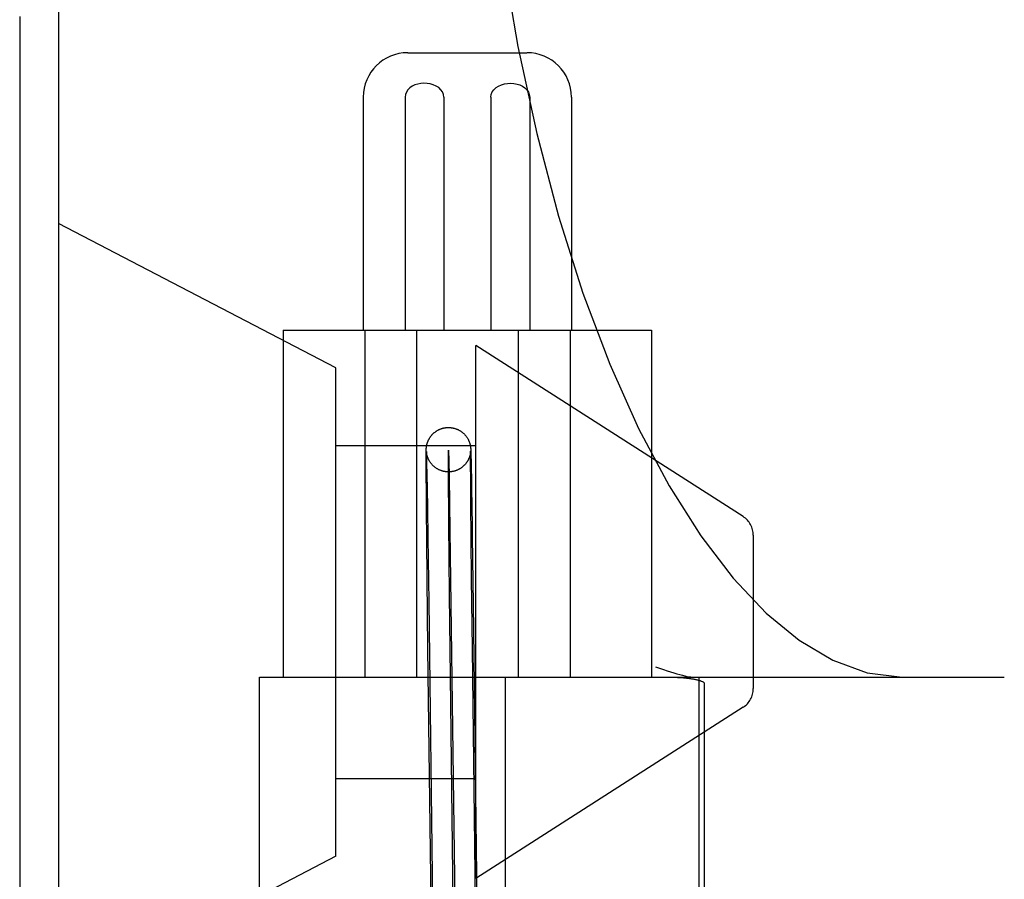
# Model space of a CAD drawing. Header units: inches. Extents: x 0 to 184, y 0 to 119.
# Tile 101 of 113: x 110.15 to 110.594, y 40.532 to 40.92. Entities that reach past the tile are written whole.
import ezdxf

# ---------------------------------------------------------------- set-up
doc = ezdxf.new("R2010")
doc.units = ezdxf.units.IN
doc.header["$LTSCALE"] = 10.121375
doc.header["$MEASUREMENT"] = 0
doc.linetypes.add('HIDDEN', pattern=[0.2, 0.1, -0.1])
doc.layers.add('DEFAULT_2', color=8, linetype='HIDDEN')

msp = doc.modelspace()

# ---------------------------------------------------------------- linework, layer by layer
at = {"layer": 'DEFAULT_2', "color": 8, "linetype": 'HIDDEN'}
for p, q in [((110.1674801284, 43.4031492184), (110.1674801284, 37.9026452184)), ((110.1499801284, 40.9209733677), (110.1499801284, 39.9509733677)), ((110.3248918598, 40.9047233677), (110.3784414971, 40.9047233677)), ((110.3047916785, 40.8847233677), (110.3047916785, 40.7797233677)), ((110.3235842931, 40.8847233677), (110.3235842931, 40.7797233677)), ((110.3410482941, 40.8847233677), (110.3410482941, 40.7797233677)), ((110.3622850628, 40.8847233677), (110.3622850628, 40.7797233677)), ((110.3797490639, 40.8847233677), (110.3797490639, 40.7797233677)), ((110.3985416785, 40.8847233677), (110.3985416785, 40.7797233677)), ((110.2924801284, 40.7628502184), (110.1674801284, 40.8278502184)), ((110.2686666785, 40.7797233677), (110.2686666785, 40.6234733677)), ((110.268678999, 40.7797233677), (110.4346543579, 40.7797233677)), ((110.3054319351, 40.7797233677), (110.3054319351, 40.6234733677)), ((110.328725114, 40.7797233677), (110.328725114, 40.6234733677)), ((110.3746082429, 40.7797233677), (110.3746082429, 40.6234733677)), ((110.3979014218, 40.7797233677), (110.3979014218, 40.6234733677)), ((110.4346666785, 40.7797233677), (110.4346666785, 40.6234733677)), ((110.3554801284, 40.5328502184), (110.3554801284, 40.7728502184)), ((110.4758706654, 40.6958002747), (110.3554801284, 40.7728502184)), ((110.2924801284, 40.5428502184), (110.2924801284, 40.7628502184)), ((110.2924801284, 40.7278502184), (110.3554801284, 40.7278502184)), ((110.3331237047, 40.7245719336), (110.3331293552, 40.7251733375)), ((110.3331293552, 40.7251733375), (110.3331341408, 40.7254981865)), ((110.3331341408, 40.7254981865), (110.333137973, 40.7256928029)), ((110.333137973, 40.7256928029), (110.3331421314, 40.7258609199)), ((110.3331421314, 40.7258609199), (110.3331467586, 40.7260115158)), ((110.3331467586, 40.7260115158), (110.3331502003, 40.7261056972)), ((110.3331502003, 40.7261056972), (110.3331540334, 40.7261974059)), ((110.3331540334, 40.7261974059), (110.333158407, 40.7262891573)), ((110.333158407, 40.7262891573), (110.3331634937, 40.7263829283)), ((110.3331634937, 40.7263829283), (110.3331694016, 40.7264789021)), ((110.3331694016, 40.7264789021), (110.333176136, 40.7265758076)), ((110.3531025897, 40.7270282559), (110.3531131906, 40.7269341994)), ((110.3531131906, 40.7269341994), (110.3531225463, 40.7268445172)), ((110.3531255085, 40.7251547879), (110.3531208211, 40.7250895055)), ((110.3531225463, 40.7268445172), (110.3531310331, 40.7267565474)), ((110.3531292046, 40.7252125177), (110.3531255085, 40.7251547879)), ((110.3531272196, 40.7248753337), (110.3531307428, 40.7251286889)), ((110.3531319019, 40.7252600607), (110.3531292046, 40.7252125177)), ((110.3531307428, 40.7251286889), (110.3531328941, 40.7252419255)), ((110.3531310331, 40.7267565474), (110.353138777, 40.7266695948)), ((110.3531336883, 40.7252957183), (110.3531319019, 40.7252600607)), ((110.3531328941, 40.7252419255), (110.3531339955, 40.7252892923)), ((110.3531347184, 40.7253190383), (110.3531342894, 40.7253089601)), ((110.3531344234, 40.7253056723), (110.3531347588, 40.7253176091)), ((110.3531351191, 40.7253292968), (110.3531349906, 40.7253258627)), ((110.353138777, 40.7266695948), (110.3531457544, 40.72658465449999)), ((110.3531457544, 40.72658465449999), (110.3531521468, 40.7265002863)), ((110.3531521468, 40.7265002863), (110.3531581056, 40.7264150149)), ((110.3531581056, 40.7264150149), (110.3531637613, 40.7263272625)), ((110.3531637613, 40.7263272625), (110.3531691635, 40.7262364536)), ((110.3531691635, 40.7262364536), (110.3531768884, 40.7260934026)), ((110.3531768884, 40.7260934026), (110.3531844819, 40.7259364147)), ((110.3531844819, 40.7259364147), (110.3531952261, 40.7256854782)), ((110.3531952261, 40.7256854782), (110.3532076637, 40.7253537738)), ((110.3532076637, 40.7253537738), (110.3532273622, 40.724746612)), ((110.3331191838, 40.7235833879), (110.3331237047, 40.7245719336)), ((110.3331195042, 40.72091809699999), (110.3331191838, 40.7235833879)), ((110.3331599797, 40.7122833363), (110.3331195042, 40.72091809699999)), ((110.3332033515, 40.7250705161), (110.3332026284, 40.7250812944)), ((110.3332027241, 40.7250771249), (110.3332052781, 40.7250245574)), ((110.3332052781, 40.7250245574), (110.3332094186, 40.7249298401)), ((110.333212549, 40.7249534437), (110.3332085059, 40.7250016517)), ((110.3332094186, 40.7249298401), (110.3332178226, 40.7247122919)), ((110.3332177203, 40.7248965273), (110.333212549, 40.7249534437)), ((110.3332241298, 40.7248314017), (110.3332177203, 40.7248965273)), ((110.3332178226, 40.7247122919), (110.3332303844, 40.7243399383)), ((110.3332319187, 40.724758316), (110.3332241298, 40.7248314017)), ((110.3332303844, 40.7243399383), (110.3332536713, 40.723539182)), ((110.3332408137, 40.7246810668), (110.3332319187, 40.724758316)), ((110.3332506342, 40.7246017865), (110.3332408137, 40.7246810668)), ((110.3332536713, 40.723539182), (110.3333088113, 40.7212537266)), ((110.3333088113, 40.7212537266), (110.3334633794, 40.7132190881)), ((110.3531011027, 40.7248667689), (110.353092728, 40.7247872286)), ((110.3531085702, 40.7249439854), (110.3531011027, 40.7248667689)), ((110.3531151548, 40.7250186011), (110.3531085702, 40.7249439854)), ((110.3531208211, 40.7250895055), (110.3531151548, 40.7250186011)), ((110.3531185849, 40.7233001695), (110.3531233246, 40.72444745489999)), ((110.3531199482, 40.7207354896), (110.3531185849, 40.7233001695)), ((110.3531690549, 40.7109517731), (110.3531199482, 40.7207354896)), ((110.3531233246, 40.72444745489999), (110.3531272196, 40.7248753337)), ((110.3532273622, 40.724746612), (110.3532612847, 40.7235091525)), ((110.3532612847, 40.7235091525), (110.3533331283, 40.7203287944)), ((110.3533331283, 40.7203287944), (110.3535227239, 40.7099073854)), ((110.333181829, 40.7090192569), (110.3331599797, 40.7122833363)), ((110.3334633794, 40.7132190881), (110.3335276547, 40.7094445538)), ((110.3434577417, 40.713628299), (110.3438324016, 40.6895839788)), ((110.33319704, 40.7069117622), (110.333181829, 40.7090192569)), ((110.3335276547, 40.7094445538), (110.3335729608, 40.7066750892)), ((110.3531875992, 40.7082789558), (110.3531690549, 40.7109517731)), ((110.3532033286, 40.7061442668), (110.3531875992, 40.7082789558)), ((110.3535227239, 40.7099073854), (110.3535568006, 40.7078350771)), ((110.3535568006, 40.7078350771), (110.3535918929, 40.7056535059)), ((110.3332138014, 40.7046958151), (110.33319704, 40.7069117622)), ((110.3332258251, 40.7031597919), (110.3332138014, 40.7046958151)), ((110.333245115, 40.7007700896), (110.3332258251, 40.7031597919)), ((110.3335729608, 40.7066750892), (110.3335963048, 40.7052171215)), ((110.3335963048, 40.7052171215), (110.33363214, 40.70294134)), ((110.33363214, 40.70294134), (110.3336565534, 40.7013663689)), ((110.3532146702, 40.7046609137), (110.3532033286, 40.7061442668)), ((110.3532329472, 40.702348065), (110.3532146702, 40.7046609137)), ((110.3535918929, 40.7056535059), (110.3536279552, 40.7033655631)), ((110.3536279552, 40.7033655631), (110.3536525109, 40.7017827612)), ((110.3332587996, 40.6991212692), (110.333245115, 40.7007700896)), ((110.3332731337, 40.6974290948), (110.3332587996, 40.6991212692)), ((110.3336565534, 40.7013663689), (110.3336813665, 40.6997463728)), ((110.3336813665, 40.6997463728), (110.3337065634, 40.698082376)), ((110.3532459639, 40.7007490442), (110.3532329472, 40.702348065)), ((110.3532596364, 40.6991055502), (110.3532459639, 40.7007490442)), ((110.3532739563, 40.697418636), (110.3532596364, 40.6991055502)), ((110.3536525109, 40.7017827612), (110.3536774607, 40.7001550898)), ((110.3536774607, 40.7001550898), (110.3537027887, 40.6984835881)), ((110.3333117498, 40.6930160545), (110.3332958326, 40.6948118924)), ((110.3337065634, 40.698082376), (110.3337321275, 40.6963754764)), ((110.3532889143, 40.6956893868), (110.3532739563, 40.697418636)), ((110.3537027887, 40.6984835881), (110.3537284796, 40.6967692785)), ((110.3537676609, 40.6941199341), (110.3537941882, 40.6923033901)), ((110.3333282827, 40.6911807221), (110.3333117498, 40.6930160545)), ((110.3337711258, 40.6937370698), (110.3337975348, 40.6919277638)), ((110.3436361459, 40.6603674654), (110.3433139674, 40.6928129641)), ((110.3533290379, 40.6911884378), (110.3533125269, 40.6930185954)), ((110.3335589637, 40.6676292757), (110.3333814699, 40.6854493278)), ((110.3338785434, 40.6862708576), (110.3342646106, 40.6573907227)), ((110.3438324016, 40.6895839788), (110.3442784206, 40.6563671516)), ((110.3533729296, 40.6864480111), (110.3533549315, 40.6883717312)), ((110.3538755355, 40.6866250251), (110.3542776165, 40.6564939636)), ((110.4804801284, 40.6873775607), (110.4804801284, 40.618322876)), ((110.3339048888, 40.6362196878), (110.3335589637, 40.6676292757)), ((110.3539043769, 40.6363797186), (110.3535593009, 40.6677008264)), ((110.3440529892, 40.6237296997), (110.3436361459, 40.6603674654)), ((110.3342646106, 40.6573907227), (110.3360506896, 40.5165505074)), ((110.3442784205, 40.6563671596), (110.3460498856, 40.5166773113)), ((110.3542776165, 40.6564939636), (110.3560490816, 40.5168041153)), ((110.3361117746, 40.4608349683), (110.3339048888, 40.6362196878)), ((110.3561101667, 40.4610885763), (110.3539043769, 40.6363797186)), ((110.2579988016, 40.2484733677), (110.2579988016, 40.6234733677)), ((110.2580098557, 40.6234733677), (110.5935604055, 40.6234733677)), ((110.3461109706, 40.4609617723), (110.3440529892, 40.6237296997)), ((110.3688122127, 40.2484733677), (110.3688122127, 40.6234733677)), ((110.4558754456, 40.6234439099), (110.4558754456, 40.2485028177)), ((110.458460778, 40.2513715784), (110.458460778, 40.6205751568)), ((110.4758706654, 40.609900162), (110.3554801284, 40.5328502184)), ((110.2924801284, 40.5778502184), (110.3554801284, 40.5778502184)), ((110.2924801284, 40.5428502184), (110.1674801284, 40.4778502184))]:
    msp.add_line(p, q, dxfattribs=at)
for points in [[(110.3545174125, 41.1234733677), (110.3553314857, 41.078804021), (110.3577642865, 41.0345184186), (110.3617920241, 40.9909563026), (110.3673721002, 40.9484912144), (110.3744457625, 40.9074720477), (110.3829345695, 40.8682466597), (110.392743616, 40.8311363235), (110.403755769, 40.7964541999), (110.415834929, 40.7644824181), (110.4288273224, 40.735465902), (110.4425452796, 40.7096380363), (110.4568279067, 40.6871066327), (110.4714177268, 40.6680571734), (110.4862795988, 40.6523468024), (110.5011962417, 40.6400642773), (110.5163095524, 40.6310553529), (110.5318238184, 40.6254020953), (110.5474967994, 40.6234733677)], [(110.3410482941, 40.8847233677), (110.3408821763, 40.8859186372), (110.3404414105, 40.8870254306), (110.339701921, 40.8880615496), (110.3387359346, 40.8889735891), (110.3375947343, 40.8897108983), (110.3363170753, 40.8902830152), (110.3349456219, 40.890681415), (110.3335199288, 40.89090963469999), (110.3320848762, 40.8909660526), (110.3306671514, 40.8908576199), (110.3293004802, 40.8905898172), (110.3280086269, 40.8901654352), (110.3268140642, 40.8895864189), (110.3257543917, 40.888860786), (110.3248607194, 40.8879887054), (110.3241749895, 40.8869956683), (110.323756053, 40.8859104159), (110.3235842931, 40.8847233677)], [(110.3622850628, 40.8847233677), (110.3624511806, 40.8859186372), (110.3628919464, 40.8870254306), (110.3636314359, 40.8880615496), (110.3645974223, 40.8889735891), (110.3657386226, 40.8897108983), (110.3670162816, 40.8902830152), (110.368387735, 40.890681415), (110.3698134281, 40.89090963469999), (110.3712484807, 40.8909660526), (110.3726662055, 40.8908576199), (110.3740328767, 40.8905898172), (110.37532473, 40.8901654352), (110.3765192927, 40.8895864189), (110.3775789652, 40.888860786), (110.3784726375, 40.8879887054), (110.3791583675, 40.8869956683), (110.3795773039, 40.8859104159), (110.3797490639, 40.8847233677)], [(110.333176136, 40.7265758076), (110.3331837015, 40.7266729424), (110.3331877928, 40.7267214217), (110.3331920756, 40.7267696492), (110.3331965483, 40.7268176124), (110.3332011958, 40.7268651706), (110.3332060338, 40.7269125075), (110.3332110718, 40.7269597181), (110.3332163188, 40.727006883), (110.3332217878, 40.7270541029), (110.3332274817, 40.7271013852), (110.3332334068, 40.7271487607), (110.3332395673, 40.7271962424), (110.3332459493, 40.7272437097), (110.3332526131, 40.7272915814), (110.3332596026, 40.72734011), (110.3332669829, 40.7273896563), (110.3332749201, 40.7274411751), (110.3332831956, 40.7274931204), (110.333291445, 40.7275432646), (110.3333001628, 40.7275946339), (110.3333099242, 40.7276503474), (110.3333203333, 40.7277078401), (110.333331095, 40.7277653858), (110.3333423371, 40.7278236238), (110.3333538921, 40.7278816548), (110.333366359, 40.7279423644), (110.3333805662, 40.7280093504), (110.3333959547, 40.7280795), (110.3334123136, 40.7281515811), (110.333429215, 40.72822360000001), (110.3334454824, 40.7282907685), (110.3334628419, 40.7283603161), (110.3334828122, 40.728437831), (110.3335055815, 40.7285232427), (110.3335326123, 40.7286209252), (110.3335619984, 40.7287230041), (110.3335911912, 40.7288205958), (110.3336224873, 40.7289214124), (110.3336579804, 40.729031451), (110.3336966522, 40.729146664), (110.3337376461, 40.7292640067), (110.3337822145, 40.7293865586), (110.3338313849, 40.7295163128), (110.333885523, 40.7296532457), (110.3339462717, 40.7298002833), (110.3340111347, 40.7299503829), (110.3340764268, 40.730095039), (110.3341457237, 40.7302422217), (110.3342235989, 40.7304006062), (110.3343048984, 40.7305588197), (110.3343824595, 40.730703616), (110.334464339, 40.7308505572), (110.3345597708, 40.73101483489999), (110.3346614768, 40.7311823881), (110.3347630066, 40.7313426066), (110.3348682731, 40.7315019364), (110.3349802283, 40.7316644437), (110.3350963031, 40.7318259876), (110.3352138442, 40.7319829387), (110.3353351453, 40.7321384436), (110.3354627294, 40.7322954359), (110.3355939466, 40.7324503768), (110.3357255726, 40.7325996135), (110.3358609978, 40.7327471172), (110.3360038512, 40.7328964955), (110.3361511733, 40.7330442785), (110.3363013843, 40.7331888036), (110.336453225, 40.7333289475), (110.3366029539, 40.7334616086), (110.336755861, 40.7335917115), (110.3369181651, 40.7337241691), (110.3370846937, 40.733854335), (110.3372512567, 40.7339789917), (110.3374201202, 40.7340999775), (110.3375922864, 40.734217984), (110.3377676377, 40.7343328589), (110.3379465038, 40.7344447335), (110.3381286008, 40.7345533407), (110.3383146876, 40.734659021), (110.3385019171, 40.7347601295), (110.3386856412, 40.7348544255), (110.3388715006, 40.7349450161), (110.3390650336, 40.7350343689), (110.3392627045, 40.7351205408), (110.3394631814, 40.7352028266), (110.3396650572, 40.7352806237), (110.3398652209, 40.7353528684), (110.3400671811, 40.735420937), (110.3402745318, 40.7354858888), (110.340484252, 40.7355466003), (110.3406939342, 40.73560238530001), (110.340905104, 40.735653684), (110.3411189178, 40.7357007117), (110.3413341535, 40.7357431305), (110.3415499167, 40.7357807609), (110.3417663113, 40.7358136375), (110.3419828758, 40.7358417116), (110.3422004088, 40.7358650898), (110.3424198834, 40.735883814), (110.3426403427, 40.7358977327), (110.3428610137, 40.7359067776), (110.3430425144, 40.7359105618)], [(110.3430425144, 40.7359105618), (110.3430822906, 40.735910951), (110.3433044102, 40.7359102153), (110.3435270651, 40.7359045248), (110.3437502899, 40.7358938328), (110.3439732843, 40.7358781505), (110.3441945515, 40.7358576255), (110.3444162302, 40.7358320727), (110.3446410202, 40.7358010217), (110.3448656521, 40.735764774), (110.345087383, 40.7357238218), (110.3453074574, 40.7356780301), (110.3455260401, 40.735627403), (110.3457436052, 40.7355718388), (110.345960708, 40.7355111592), (110.3461772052, 40.7354453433), (110.3463927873, 40.7353744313), (110.3466084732, 40.7352979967), (110.3468266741, 40.7352149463), (110.3470427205, 40.735126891), (110.3472505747, 40.7350365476), (110.3474573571, 40.734941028), (110.3476700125, 40.7348367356), (110.3478820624, 40.7347264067), (110.3480897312, 40.7346119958), (110.3482926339, 40.7344938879), (110.3484876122, 40.7343742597), (110.3486796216, 40.7342503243), (110.3488736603, 40.7341186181), (110.3490654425, 40.7339817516), (110.3492506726, 40.7338429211), (110.3494350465, 40.7336979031), (110.3496231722, 40.733542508), (110.3498125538, 40.7333780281), (110.3500054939, 40.7332015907), (110.3501921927, 40.7330217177), (110.350362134, 40.7328495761), (110.3505234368, 40.7326781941), (110.3506792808, 40.7325046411), (110.3508322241, 40.7323260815), (110.3509864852, 40.732137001), (110.3511385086, 40.731941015), (110.3512880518, 40.7317379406), (110.3514302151, 40.7315344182), (110.3515560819, 40.73134477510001), (110.3516803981, 40.731147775), (110.3518201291, 40.7309134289), (110.3519522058, 40.730677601), (110.3520593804, 40.7304745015), (110.3521535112, 40.7302862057), (110.3522385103, 40.7301071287), (110.3523173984, 40.7299322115), (110.3523944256, 40.7297522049), (110.3524671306, 40.7295727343), (110.3525359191, 40.7293930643), (110.3525973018, 40.7292233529), (110.3526480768, 40.7290752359), (110.3526907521, 40.7289445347), (110.3527247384, 40.7288358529), (110.3527553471, 40.7287340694), (110.352788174, 40.7286203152), (110.3528187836, 40.7285094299), (110.352844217, 40.7284133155), (110.3528673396, 40.7283224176), (110.3528902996, 40.728228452), (110.3529112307, 40.7281391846), (110.3529288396, 40.7280611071), (110.3529443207, 40.7279899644), (110.3529578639, 40.7279256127), (110.3529708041, 40.7278621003), (110.352984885, 40.72779051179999), (110.352998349, 40.7277193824), (110.3530100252, 40.7276553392), (110.3530205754, 40.7275953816), (110.3530301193, 40.727539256), (110.3530389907, 40.7274853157), (110.3530475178, 40.7274317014), (110.3530556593, 40.7273787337), (110.3530635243, 40.7273257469), (110.3530709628, 40.727273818), (110.3530777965, 40.72722439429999), (110.3530842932, 40.7271757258), (110.3530906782, 40.7271261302), (110.3530967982, 40.7270767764), (110.3531025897, 40.7270282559)], [(110.3433139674, 40.6928129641), (110.343140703, 40.7156029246), (110.3431178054, 40.7224387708), (110.3431399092, 40.7256389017), (110.3432053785, 40.7252311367), (110.3433117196, 40.7212310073), (110.3434577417, 40.713628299)], [(110.3332021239, 40.7250891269), (110.3332018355, 40.725093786), (110.3332018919, 40.7250927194)], [(110.3332085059, 40.7250016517), (110.3332054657, 40.7250409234), (110.3332042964, 40.725056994)], [(110.3432779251, 40.7159119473), (110.3431611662, 40.7159112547), (110.342940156, 40.7159136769), (110.3427188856, 40.7159209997), (110.3424975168, 40.7159332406), (110.342276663, 40.7159503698), (110.3420551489, 40.7159725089), (110.3418311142, 40.71599998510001), (110.3416072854, 40.7160325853), (110.3413865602, 40.7160698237), (110.3411664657, 40.7161120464), (110.3409451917, 40.7161596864), (110.3407237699, 40.716212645), (110.3405016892, 40.7162711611), (110.3402817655, 40.7163345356), (110.3400678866, 40.7164014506), (110.3398560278, 40.7164729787), (110.3396426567, 40.7165504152), (110.3394305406, 40.7166328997), (110.3392223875, 40.7167193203), (110.3390146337, 40.7168111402), (110.3388030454, 40.7169105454), (110.3385928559, 40.7170153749), (110.3383888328, 40.7171231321), (110.3381874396, 40.7172355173), (110.3379866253, 40.7173537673), (110.3377871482, 40.7174776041), (110.3375878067, 40.7176079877), (110.3373924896, 40.7177424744), (110.3372063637, 40.7178771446), (110.3370234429, 40.7180160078), (110.3368385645, 40.71816327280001), (110.3366557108, 40.7183161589), (110.3364769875, 40.7184729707), (110.3363022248, 40.7186338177), (110.3361337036, 40.7187964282), (110.3359660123, 40.7189660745), (110.3357905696, 40.7191525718), (110.3356212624, 40.719342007), (110.3354725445, 40.7195167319), (110.3353291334, 40.7196932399), (110.335179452, 40.71988662), (110.3350317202, 40.7200875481), (110.3348884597, 40.7202929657), (110.3347532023, 40.720497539), (110.3346334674, 40.720688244), (110.3345170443, 40.7208833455), (110.3343906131, 40.7211073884), (110.3342712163, 40.7213322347), (110.33417022, 40.7215339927), (110.334082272, 40.721719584), (110.3340088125, 40.72188263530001), (110.333941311, 40.7220397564), (110.3338713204, 40.7222110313), (110.3338051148, 40.7223819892), (110.3337451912, 40.7225453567), (110.3336918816, 40.7226986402), (110.3336462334, 40.72283673), (110.3336073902, 40.7229599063), (110.3335764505, 40.7230622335), (110.3335487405, 40.7231574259), (110.3335196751, 40.7232612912), (110.3334925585, 40.7233623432), (110.333469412, 40.7234521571), (110.3334483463, 40.7235370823), (110.3334279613, 40.7236224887), (110.3334094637, 40.7237030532), (110.3333938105, 40.723773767), (110.3333798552, 40.7238389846), (110.3333670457, 40.7239008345), (110.3333549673, 40.7239610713), (110.3333428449, 40.7240235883), (110.3333315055, 40.7240841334), (110.3333216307, 40.7241386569), (110.3333125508, 40.7241904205), (110.3333038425, 40.7242416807), (110.3332956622, 40.7242914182), (110.3332880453, 40.7243392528), (110.3332809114, 40.7243855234), (110.3332742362, 40.7244302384), (110.3332679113, 40.7244740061), (110.3332618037, 40.7245177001), (110.3332560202, 40.7245605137), (110.3332506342, 40.7246017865)], [(110.353092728, 40.7247872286), (110.3530833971, 40.7247053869), (110.3530783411, 40.7246634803), (110.3530730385, 40.7246211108), (110.3530675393, 40.7245787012), (110.3530617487, 40.7245355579), (110.3530555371, 40.7244908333), (110.3530490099, 40.7244454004), (110.3530422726, 40.7244000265), (110.3530352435, 40.7243541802), (110.3530279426, 40.72430803), (110.3530201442, 40.7242602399), (110.3530114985, 40.7242089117), (110.3530022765, 40.7241559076), (110.3529927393, 40.7241028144), (110.352982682, 40.7240485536), (110.3529720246, 40.7239928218), (110.3529605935, 40.7239348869), (110.3529480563, 40.7238733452), (110.35293471, 40.7238099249), (110.3529211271, 40.7237474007), (110.3529062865, 40.7236812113), (110.3528887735, 40.7236056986), (110.3528698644, 40.7235270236), (110.3528511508, 40.7234518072), (110.3528308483, 40.7233729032), (110.3528069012, 40.7232831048), (110.3527809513, 40.723189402), (110.3527550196, 40.7230991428), (110.3527266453, 40.72300387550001), (110.3526929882, 40.7228951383), (110.3526560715, 40.7227806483), (110.3526180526, 40.7226674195), (110.3525766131, 40.722548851), (110.3525289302, 40.7224180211), (110.3524776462, 40.7222832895), (110.3524260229, 40.7221532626), (110.3523708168, 40.7220197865), (110.352309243, 40.7218770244), (110.3522417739, 40.721727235), (110.3521674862, 40.7215695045), (110.3520877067, 40.7214076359), (110.352003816, 40.721244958), (110.3519157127, 40.7210815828), (110.3518240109, 40.72091886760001), (110.3517282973, 40.720756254), (110.3516286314, 40.7205940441), (110.3515241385, 40.7204310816), (110.3514127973, 40.7202647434), (110.3512976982, 40.720100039), (110.3511830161, 40.7199426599), (110.3510648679, 40.719787), (110.3509391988, 40.719628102), (110.3508094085, 40.7194706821), (110.3506785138, 40.7193183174), (110.3505446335, 40.7191686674), (110.3504063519, 40.7190202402), (110.350264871, 40.7188744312), (110.3501218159, 40.7187328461), (110.3499747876, 40.7185930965), (110.349820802, 40.7184526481), (110.3496625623, 40.7183142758), (110.349501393, 40.7181792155), (110.3493390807, 40.7180488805), (110.3491800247, 40.7179264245), (110.3490183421, 40.7178070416), (110.3488478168, 40.7176864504), (110.3486725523, 40.7175679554), (110.3484945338, 40.7174530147), (110.3483144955, 40.7173420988), (110.3481351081, 40.7172367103), (110.347952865, 40.7171346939), (110.3477637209, 40.71703401), (110.3475713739, 40.7169368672), (110.3473791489, 40.716844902), (110.3471846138, 40.716756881), (110.3469854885, 40.7166718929), (110.346784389, 40.7165911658), (110.3465838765, 40.7165156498), (110.3463821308, 40.7164445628), (110.3461781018, 40.7163775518), (110.3459718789, 40.716314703), (110.3457629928, 40.7162559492), (110.3455520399, 40.716201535), (110.3453393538, 40.7161515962), (110.345125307, 40.7161062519), (110.3449104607, 40.7160656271), (110.3446946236, 40.716029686), (110.344477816, 40.71599844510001), (110.3442599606, 40.715971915), (110.3440407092, 40.7159500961), (110.3438208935, 40.7159331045), (110.3436014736, 40.7159209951), (110.3433817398, 40.7159137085), (110.3432779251, 40.7159119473)], [(110.3332958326, 40.6948118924), (110.3332805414, 40.6965670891), (110.3332731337, 40.6974290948)], [(110.3337321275, 40.6963754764), (110.3337580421, 40.6946267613), (110.3337711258, 40.6937370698)], [(110.3533125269, 40.6930185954), (110.3532966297, 40.6948092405), (110.3532889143, 40.6956893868)], [(110.3537284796, 40.6967692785), (110.3537545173, 40.69501324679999), (110.3537676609, 40.6941199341)], [(110.3333542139, 40.688356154), (110.3333367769, 40.6902485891), (110.3333282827, 40.6911807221)], [(110.3337975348, 40.6919277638), (110.3338242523, 40.6900794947), (110.3338377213, 40.6891411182)], [(110.3533549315, 40.6883717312), (110.3533375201, 40.6902589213), (110.3533290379, 40.6911884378)], [(110.3537941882, 40.6923033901), (110.3538210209, 40.6904479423), (110.3538345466, 40.6895059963)], [(110.3333814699, 40.6854493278), (110.3333631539, 40.6873961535), (110.3333542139, 40.688356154)], [(110.3338377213, 40.6891411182), (110.3338648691, 40.6872366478), (110.3338785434, 40.6862708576)], [(110.3535593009, 40.6677008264), (110.353382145, 40.6854728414), (110.3533729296, 40.6864480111)], [(110.3538345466, 40.6895059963), (110.353861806, 40.6875943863), (110.3538755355, 40.6866250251)], [(110.4363726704, 40.6280973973), (110.4382215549, 40.6274504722), (110.4399770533, 40.6268532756), (110.4416392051, 40.6263054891), (110.4432070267, 40.6258070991), (110.4446796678, 40.6253579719), (110.4460567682, 40.62495778), (110.4473378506, 40.6246062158), (110.4485224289, 40.6243028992), (110.4496101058, 40.6240474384), (110.4506001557, 40.6238394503), (110.4514920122, 40.6236785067), (110.4522848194, 40.6235641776), (110.452977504, 40.6234959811), (110.4535701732, 40.6234733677)], [(110.4424582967, 40.6234733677), (110.4431348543, 40.623470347), (110.4437947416, 40.6234624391), (110.4444378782, 40.6234494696), (110.4450645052, 40.6234319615), (110.4456747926, 40.6234103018), (110.446268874, 40.6233847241), (110.4468472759, 40.6233554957), (110.44740899, 40.62332290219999), (110.4479520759, 40.6232873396), (110.4484798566, 40.6232487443), (110.4489956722, 40.6232070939), (110.449497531, 40.6231626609), (110.4499843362, 40.6231156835), (110.4504567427, 40.6230662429), (110.450914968, 40.6230144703), (110.4513592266, 40.622960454), (110.4517897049, 40.6229043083), (110.4522067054, 40.622846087), (110.4526105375, 40.6227858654), (110.4530013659, 40.6227236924), (110.4533794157, 40.6226596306), (110.4537448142, 40.6225937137), (110.4540977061, 40.6225259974), (110.454438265, 40.6224564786), (110.4547666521, 40.622385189), (110.4550830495, 40.6223120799), (110.4553875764, 40.6222371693), (110.4556805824, 40.6221602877), (110.4559624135, 40.6220813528), (110.4562331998, 40.6220001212), (110.4564931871, 40.6219164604), (110.4567423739, 40.6218299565), (110.4569807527, 40.6217404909), (110.4572085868, 40.6216470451), (110.4574265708, 40.6215490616), (110.457633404, 40.6214450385), (110.4578293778, 40.6213342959), (110.4580104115, 40.6212138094), (110.458177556, 40.6210817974), (110.4583157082, 40.6209338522), (110.4584082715, 40.6207643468), (110.458460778, 40.6205751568)]]:
    msp.add_lwpolyline(points, dxfattribs=at)
for centre, radius, start, end in [((110.3247916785, 40.8847233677), 0.02, 90, 180), ((110.3785416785, 40.8847233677), 0.02, 0, 90), ((110.4704801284, 40.6873775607), 0.01, 0, 57.3807569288), ((110.4704801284, 40.618322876), 0.01, 302.6192430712, 360)]:
    msp.add_arc(centre, radius, start, end, dxfattribs=at)

doc.saveas('drawing.dxf')
